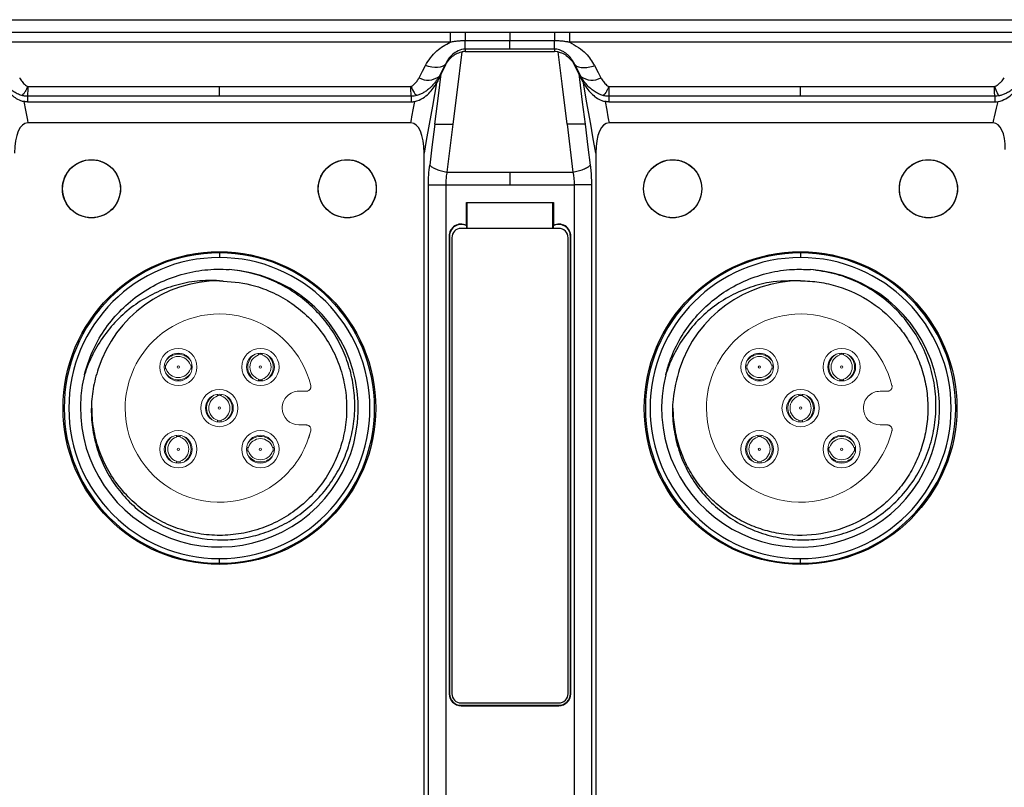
# Model space of a CAD drawing. Header units: millimetres. Extents: x 0 to 1380, y 0 to 297.
# Tile 37 of 60: x 654 to 697, y 162 to 195. Entities that reach past the tile are written whole.
import ezdxf

# ---------------------------------------------------------------- set-up
doc = ezdxf.new("R2010")
doc.units = ezdxf.units.MM
doc.layers.add('1', color=7, linetype='Continuous', true_color=0xffffff)

msp = doc.modelspace()

# ---------------------------------------------------------------- linework, layer by layer
at = {"color": 7, "linetype": 'Continuous', "lineweight": 25}
for p, q in [((618.693, 195.142), (768.705, 195.142)), ((653.122, 194.606), (672.989, 194.606)), ((672.989, 194.606), (672.989, 194.17)), ((673.635, 194.606), (673.635, 194.235)), ((673.635, 194.606), (675.556, 194.606)), ((675.556, 194.606), (677.477, 194.606)), ((675.556, 194.606), (675.556, 194.235)), ((678.122, 194.606), (698.283, 194.606)), ((678.122, 194.606), (678.122, 194.17)), ((672.989, 194.17), (653.122, 194.17)), ((675.556, 194.235), (673.635, 194.235)), ((675.556, 193.875), (675.556, 194.235)), ((677.477, 194.235), (675.556, 194.235)), ((698.283, 194.17), (678.122, 194.17)), ((673.635, 193.875), (673.635, 193.772)), ((675.556, 193.875), (673.635, 193.875)), ((673.635, 193.772), (675.556, 193.772)), ((677.476, 193.875), (675.556, 193.875)), ((675.556, 193.772), (677.476, 193.772)), ((677.476, 193.875), (677.476, 193.772)), ((677.627, 193.758), (677.476, 193.772)), ((672.778, 193.227), (672.778, 193.197)), ((672.778, 193.197), (672.778, 193.181)), ((678.333, 193.227), (678.333, 193.197)), ((678.333, 193.197), (678.333, 193.181)), ((672.504, 192.701), (672.504, 192.622)), ((678.607, 192.701), (678.607, 192.622)), ((654.816, 192.273), (663.056, 192.273)), ((663.056, 192.273), (671.295, 192.273)), ((679.816, 192.273), (688.056, 192.273)), ((688.056, 192.273), (696.4, 192.273)), ((654.805, 191.849), (654.805, 191.609)), ((663.056, 191.849), (654.805, 191.849)), ((654.805, 191.609), (663.056, 191.609)), ((671.306, 191.849), (663.056, 191.849)), ((663.056, 191.609), (671.306, 191.609)), ((671.306, 191.849), (671.306, 191.609)), ((679.805, 191.849), (679.805, 191.609)), ((688.056, 191.849), (679.805, 191.849)), ((679.805, 191.609), (688.056, 191.609)), ((696.407, 191.849), (688.056, 191.849)), ((688.056, 191.609), (696.407, 191.609)), ((696.407, 191.849), (696.407, 191.609)), ((663.056, 190.704), (654.818, 190.704)), ((671.294, 190.704), (663.056, 190.704)), ((673.1, 190.642), (672.844, 188.59)), ((673.096, 190.642), (673.1, 190.642)), ((678.012, 190.642), (678.267, 188.59)), ((678.786, 190.642), (678.79, 190.642)), ((696.34, 190.704), (688.056, 190.704)), ((671.86, 168.958), (671.86, 189.402)), ((679.251, 189.402), (679.251, 168.958)), ((672.844, 188.59), (675.556, 188.59)), ((675.556, 188.59), (678.267, 188.59)), ((672.051, 168.695), (672.051, 188.032)), ((672.792, 188.032), (672.792, 168.695)), ((672.792, 188.032), (675.556, 188.032)), ((675.556, 188.032), (678.319, 188.032)), ((678.319, 188.032), (678.319, 168.695)), ((679.061, 188.032), (679.061, 168.695)), ((673.688, 187.283), (677.423, 187.283)), ((673.705, 187.265), (673.688, 187.283)), ((677.406, 187.265), (673.705, 187.265)), ((673.705, 187.265), (673.705, 186.165)), ((677.406, 187.265), (677.423, 187.283)), ((677.406, 186.165), (677.406, 187.265)), ((677.656, 186.165), (673.455, 186.165)), ((673.697, 186.165), (673.698, 186.27)), ((677.414, 186.27), (677.415, 186.165)), ((672.938, 185.832), (672.938, 166.151)), ((672.938, 185.832), (672.955, 185.832)), ((672.955, 185.832), (672.955, 166.151)), ((673.055, 185.765), (673.055, 166.151)), ((678.056, 166.151), (678.056, 185.765)), ((678.156, 185.832), (678.174, 185.832)), ((678.156, 166.151), (678.156, 185.832)), ((678.174, 166.151), (678.174, 185.832)), ((663.056, 185.11), (663.056, 184.91)), ((688.056, 185.109), (688.056, 184.909)), ((663.216, 183.89), (663, 183.902)), ((688.216, 183.889), (688, 183.902)), ((663.056, 171.76), (663.056, 171.96)), ((688.056, 171.759), (688.056, 171.959)), ((662.056, 171.835), (662.056, 171.784)), ((664.056, 171.784), (664.056, 171.835)), ((687.056, 171.835), (687.056, 171.784)), ((689.056, 171.784), (689.056, 171.835)), ((671.86, 156.325), (671.86, 168.958)), ((672.051, 162.642), (672.051, 168.695)), ((672.792, 168.695), (672.792, 162.642)), ((678.319, 168.695), (678.319, 162.642)), ((679.061, 168.695), (679.061, 162.642)), ((679.251, 168.958), (679.251, 156.325)), ((672.955, 166.151), (672.938, 166.151)), ((678.174, 166.151), (678.156, 166.151)), ((673.455, 165.751), (677.656, 165.751)), ((673.455, 165.633), (673.455, 165.651)), ((673.455, 165.651), (677.656, 165.651)), ((673.455, 165.633), (675.556, 165.633)), ((675.556, 165.633), (677.656, 165.633)), ((677.656, 165.651), (677.656, 165.633)), ((672.051, 156.588), (672.051, 162.642)), ((672.792, 162.642), (672.792, 156.588)), ((678.319, 162.642), (678.319, 156.588)), ((679.061, 162.642), (679.061, 156.588))]:
    msp.add_line(p, q, dxfattribs=at)
at = {"color": 7, "linetype": 'Continuous', "lineweight": 25, "flags": 128}
for points in [[(677.477, 194.606), (677.477, 194.597), (677.477, 194.576), (677.477, 194.544), (677.477, 194.501), (677.477, 194.448), (677.477, 194.386), (677.477, 194.314), (677.477, 194.235)], [(673.485, 193.758), (673.267, 192.013), (673.096, 190.642)], [(678.015, 190.642), (677.798, 192.387), (677.627, 193.758)], [(671.644, 192.641), (671.797, 192.934), (671.917, 193.165)], [(672.778, 193.227), (672.625, 192.932), (672.504, 192.701)], [(678.607, 192.701), (678.454, 192.995), (678.333, 193.227)], [(679.194, 193.166), (679.347, 192.872), (679.468, 192.641)], [(672.326, 190.642), (672.478, 191.86), (672.597, 192.817)], [(672.504, 192.622), (672.556, 192.731), (672.597, 192.817)], [(678.515, 192.817), (678.666, 191.599), (678.786, 190.642)], [(678.515, 192.817), (678.567, 192.707), (678.607, 192.622)], [(672.4, 192.421), (672.222, 191.425), (672.082, 190.642)], [(679.03, 190.642), (678.852, 191.638), (678.712, 192.421)], [(654.653, 191.623), (654.719, 191.254), (654.771, 190.964)], [(671.341, 190.964), (671.407, 191.333), (671.458, 191.623)], [(679.653, 191.623), (679.719, 191.254), (679.771, 190.964)], [(696.4, 190.964), (696.484, 191.332), (696.55, 191.621)], [(654.771, 190.964), (654.797, 190.818), (654.818, 190.704)], [(671.294, 190.704), (671.32, 190.85), (671.341, 190.964)], [(672.082, 190.642), (671.958, 189.948), (671.86, 189.402)], [(672.322, 190.642), (672.199, 189.66), (672.103, 188.888)], [(678.79, 190.642), (678.912, 189.66), (679.009, 188.888)], [(679.251, 189.402), (679.127, 190.096), (679.03, 190.642)], [(679.771, 190.964), (679.797, 190.818), (679.818, 190.704)], [(688.056, 190.704), (683.442, 190.704), (679.818, 190.704)], [(696.34, 190.704), (696.373, 190.85), (696.4, 190.964)], [(673.68, 186.298), (673.685, 186.849), (673.688, 187.283)], [(677.423, 187.283), (677.428, 186.731), (677.431, 186.298)]]:
    msp.add_lwpolyline(points, dxfattribs=at)
at = {"color": 7, "linetype": 'Continuous', "lineweight": 25}
for centre, radius in [((657.556, 187.868), 1.25), ((668.556, 187.868), 1.25), ((682.556, 187.868), 1.25), ((693.556, 187.868), 1.25), ((663.056, 178.435), 6.725), ((688.056, 178.434), 6.725)]:
    msp.add_circle(centre, radius, dxfattribs=at)
for centre, radius, start, end in [((484.046, 194.312), 193.431, 359.87076, 359.97722), ((672.027, 193.342), 0.799, 241.3553, 306.6676), ((679.085, 193.342), 0.799, 233.331, 298.6461), ((673.455, 185.832), 0.517, 64.2419, 180), ((677.656, 185.832), 0.517, 0, 115.7581), ((673.455, 185.832), 0.5, 61.0398, 180), ((673.455, 185.765), 0.4, 90, 180), ((677.656, 185.832), 0.5, 0, 118.9602), ((677.656, 185.765), 0.4, 0, 90), ((663.056, 178.435), 6.675, 90, 270), ((663.056, 178.435), 6.675, 270, 90), ((688.056, 178.434), 6.675, 90, 270), ((688.056, 178.434), 6.675, 270, 90), ((663.056, 178.435), 6.475, 90, 270), ((663.056, 178.435), 6.475, 270, 90), ((688.056, 178.434), 6.475, 90, 270), ((688.056, 178.434), 6.475, 270, 90), ((663.056, 178.435), 5.975, 166.077, 85.923), ((688.056, 178.434), 5.975, 166.077, 85.923), ((663.056, 178.435), 5.475, 90, 162), ((688.056, 178.434), 5.475, 90, 162), ((673.455, 166.151), 0.517, 180, 270), ((673.455, 166.151), 0.5, 180, 270), ((673.455, 166.151), 0.4, 180, 270), ((677.656, 166.151), 0.4, 270, 0), ((677.656, 166.151), 0.517, 270, 0), ((677.656, 166.151), 0.5, 270, 0)]:
    msp.add_arc(centre, radius, start, end, dxfattribs=at)
for centre, major_axis, ratio, start_param, end_param in [((673.544, 194.47), (1.039, 1.884), 0.031286, 2.342017, 2.659043), ((677.567, 194.47), (-1.039, 1.884), 0.031286, 3.624142, 3.941168), ((655.115, 188.718), (-0.354, 1.981), 0.397618, 6.212204, 7.431363), ((670.997, 188.718), (0.354, 1.981), 0.397618, 5.135009, 6.354167), ((680.115, 188.718), (-0.354, 1.981), 0.397618, 6.212204, 7.431361), ((695.958, 188.718), (0.454, 1.977), 0.39429, 5.239855, 6.3735)]:
    msp.add_ellipse(centre, major_axis=major_axis, ratio=ratio, start_param=start_param, end_param=end_param, dxfattribs=at)
for points in [[(672.989, 194.606), (673.205, 194.606), (673.42, 194.606), (673.635, 194.606)], [(673.635, 193.772), (673.585, 193.772), (673.535, 193.767), (673.485, 193.758)], [(672.504, 192.622), (672.47, 192.551), (672.436, 192.484), (672.4, 192.421)], [(678.607, 192.622), (678.641, 192.551), (678.676, 192.484), (678.712, 192.421)], [(671.306, 191.609), (671.357, 191.609), (671.408, 191.614), (671.458, 191.623)], [(679.805, 191.609), (679.754, 191.609), (679.703, 191.614), (679.653, 191.623)], [(696.407, 191.609), (696.455, 191.609), (696.503, 191.613), (696.55, 191.621)], [(672.326, 190.642), (672.324, 190.642), (672.323, 190.642), (672.322, 190.642)], [(672.051, 188.032), (672.051, 188.325), (672.068, 188.611), (672.103, 188.888)], [(675.556, 188.59), (675.556, 188.412), (675.556, 188.221), (675.556, 188.032)], [(678.267, 188.59), (678.301, 188.412), (678.319, 188.222), (678.319, 188.032)], [(673.698, 186.27), (673.692, 186.279), (673.686, 186.289), (673.68, 186.298)]]:
    msp.add_open_spline(points, degree=3, dxfattribs=at)
for points, knots in [([(677.477, 194.606), (677.597, 194.606), (677.812, 194.606), (678.027, 194.606), (678.122, 194.606)], [0, 0, 0, 0, 0.559983, 1, 1, 1, 1]), ([(671.917, 193.165), (672.061, 193.396), (672.317, 193.808), (672.784, 194.06), (672.989, 194.17)], [0, 0, 0, 0, 0.560641, 1, 1, 1, 1]), ([(673.635, 194.235), (673.581, 194.234), (673.474, 194.232), (673.314, 194.219), (673.152, 194.198), (673.044, 194.18), (672.989, 194.17)], [0, 0, 0, 0, 0.246784, 0.492449, 0.742042, 1, 1, 1, 1]), ([(673.635, 193.875), (673.635, 193.894), (673.634, 193.935), (673.634, 194.059), (673.634, 194.141), (673.635, 194.235)], [0, 0, 0, 0, 0.5, 0.5, 1, 1, 1, 1]), ([(678.122, 194.17), (678.109, 194.172), (678.082, 194.178), (678.029, 194.186), (677.936, 194.201), (677.801, 194.218), (677.639, 194.232), (677.53, 194.234), (677.477, 194.235)], [0, 0, 0, 0, 0.062252, 0.124732, 0.249805, 0.500112, 0.752665, 1, 1, 1, 1]), ([(678.122, 194.17), (678.379, 194.023), (678.839, 193.76), (679.085, 193.348), (679.194, 193.166)], [0, 0, 0, 0, 0.559065, 1, 1, 1, 1]), ([(673.635, 193.875), (673.524, 193.873), (673.415, 193.843), (673.229, 193.757), (673.15, 193.701), (672.944, 193.519), (672.847, 193.376), (672.778, 193.227)], [0, 0, 0, 0, 0.25, 0.25, 0.5, 0.5, 1, 1, 1, 1]), ([(672.778, 193.181), (672.845, 193.312), (672.933, 193.429), (673.103, 193.582), (673.168, 193.63), (673.313, 193.709), (673.396, 193.742), (673.485, 193.758)], [0, 0, 0, 0, 0.5, 0.5, 0.75, 0.75, 1, 1, 1, 1]), ([(678.333, 193.227), (678.319, 193.256), (678.286, 193.325), (678.217, 193.435), (678.134, 193.54), (678.04, 193.636), (677.939, 193.718), (677.818, 193.792), (677.694, 193.843), (677.58, 193.871), (677.508, 193.874), (677.476, 193.875)], [0, 0, 0, 0, 0.1073214, 0.2494056, 0.4003244, 0.4986135, 0.6244641, 0.7486262, 0.8507597, 0.9340797, 1, 1, 1, 1]), ([(677.627, 193.758), (677.69, 193.741), (677.844, 193.699), (678.088, 193.531), (678.244, 193.347), (678.32, 193.205), (678.333, 193.181)], [0, 0, 0, 0, 0.184174, 0.44737, 0.905208, 1, 1, 1, 1]), ([(672.778, 193.226), (672.713, 193.142), (672.594, 193.091), (672.288, 193.069), (672.103, 193.099), (671.917, 193.165)], [0, 0, 0, 0, 0.5, 0.5, 1, 1, 1, 1]), ([(678.333, 193.227), (678.364, 193.187), (678.408, 193.153), (678.521, 193.102), (678.591, 193.086), (678.749, 193.075), (678.836, 193.08), (679.015, 193.11), (679.107, 193.135), (679.194, 193.166)], [0, 0, 0, 0, 0.25, 0.25, 0.5, 0.5, 0.75, 0.75, 1, 1, 1, 1]), ([(654.555, 191.883), (654.523, 191.893), (654.457, 191.912), (654.361, 191.954), (654.267, 192.003), (654.174, 192.062), (654.084, 192.128), (653.965, 192.23), (653.834, 192.368), (653.705, 192.536), (653.638, 192.649), (653.607, 192.701)], [0, 0, 0, 0, 0.077756, 0.157847, 0.240021, 0.32425, 0.410652, 0.499447, 0.689826, 0.855598, 1, 1, 1, 1]), ([(672.504, 192.701), (672.482, 192.662), (672.434, 192.581), (672.348, 192.458), (672.242, 192.329), (672.119, 192.205), (671.985, 192.094), (671.847, 192.003), (671.705, 191.93), (671.605, 191.898), (671.557, 191.883)], [0, 0, 0, 0, 0.106316, 0.224325, 0.355054, 0.500236, 0.632465, 0.759639, 0.882244, 1, 1, 1, 1]), ([(679.555, 191.883), (679.523, 191.893), (679.457, 191.912), (679.361, 191.954), (679.267, 192.003), (679.174, 192.062), (679.084, 192.128), (678.965, 192.23), (678.834, 192.368), (678.705, 192.536), (678.638, 192.649), (678.607, 192.701)], [0, 0, 0, 0, 0.077756, 0.157847, 0.240021, 0.32425, 0.410652, 0.499447, 0.689826, 0.855598, 1, 1, 1, 1]), ([(653.712, 192.421), (653.811, 192.266), (653.952, 192.045), (654.25, 191.793), (654.457, 191.672), (654.602, 191.636), (654.653, 191.623)], [0, 0, 0, 0, 0.505111, 0.718275, 0.899418, 1, 1, 1, 1]), ([(654.468, 192.641), (654.476, 192.625), (654.485, 192.609), (654.526, 192.54), (654.562, 192.488), (654.647, 192.388), (654.697, 192.34), (654.775, 192.291), (654.795, 192.279), (654.816, 192.273)], [0, 0, 0, 0, 0.1087644, 0.1087644, 0.4862033, 0.4862033, 0.879171, 0.879171, 0.9999791, 0.9999791, 0.9999791, 0.9999791]), ([(671.295, 192.273), (671.304, 192.275), (671.312, 192.279), (671.372, 192.308), (671.415, 192.344), (671.493, 192.42), (671.527, 192.46), (671.59, 192.547), (671.619, 192.593), (671.644, 192.641)], [0, 0, 0, 0, 0.047466, 0.047466, 0.362707, 0.362707, 0.674293, 0.674293, 1, 1, 1, 1]), ([(671.458, 191.623), (671.592, 191.648), (671.707, 191.703), (671.903, 191.827), (671.986, 191.897), (672.206, 192.115), (672.316, 192.272), (672.4, 192.421)], [0, 0, 0, 0, 0.25, 0.25, 0.5, 0.5, 1, 1, 1, 1]), ([(678.712, 192.421), (678.811, 192.266), (678.952, 192.045), (679.25, 191.793), (679.457, 191.672), (679.602, 191.636), (679.653, 191.623)], [0, 0, 0, 0, 0.505099, 0.71826, 0.899402, 1, 1, 1, 1]), ([(679.468, 192.641), (679.476, 192.625), (679.485, 192.609), (679.526, 192.54), (679.562, 192.488), (679.647, 192.388), (679.697, 192.34), (679.775, 192.291), (679.795, 192.279), (679.816, 192.273)], [0, 0, 0, 0, 0.108764, 0.108764, 0.486203, 0.486203, 0.879171, 0.879171, 1, 1, 1, 1]), ([(696.4, 192.273), (696.413, 192.276), (696.426, 192.281), (696.487, 192.307), (696.532, 192.337), (696.612, 192.401), (696.649, 192.436), (696.734, 192.525), (696.779, 192.583), (696.819, 192.642)], [0, 0, 0, 0, 0.065273, 0.065273, 0.335785, 0.335785, 0.604055, 0.604055, 1, 1, 1, 1]), ([(696.55, 191.621), (696.674, 191.642), (696.783, 191.688), (696.974, 191.794), (697.058, 191.855), (697.281, 192.045), (697.399, 192.184), (697.494, 192.319)], [0, 0, 0, 0, 0.25, 0.25, 0.5, 0.5, 1, 1, 1, 1]), ([(697.615, 192.608), (697.588, 192.571), (697.532, 192.495), (697.434, 192.381), (697.317, 192.262), (697.182, 192.147), (697.035, 192.045), (696.886, 191.964), (696.741, 191.903), (696.644, 191.879), (696.597, 191.868)], [0, 0, 0, 0, 0.107091, 0.225379, 0.355839, 0.500069, 0.639589, 0.769867, 0.890513, 1, 1, 1, 1]), ([(654.817, 192.273), (654.792, 192.218), (654.767, 192.168), (654.719, 192.078), (654.696, 192.038), (654.651, 191.971), (654.63, 191.944), (654.6, 191.913), (654.59, 191.905), (654.576, 191.895), (654.57, 191.89), (654.563, 191.887), (654.559, 191.885), (654.557, 191.884), (654.555, 191.883)], [0, 0, 0, 0, 0.25, 0.25, 0.5, 0.5, 0.75, 0.75, 0.875, 0.875, 0.9375, 0.96875, 0.96875, 1, 1, 1, 1]), ([(654.805, 191.849), (654.778, 191.849), (654.723, 191.851), (654.639, 191.863), (654.583, 191.876), (654.555, 191.883)], [0, 0, 0, 0, 0.321587, 0.656686, 1, 1, 1, 1]), ([(654.817, 192.273), (654.815, 192.161), (654.813, 192.064), (654.809, 191.919), (654.807, 191.87), (654.805, 191.849)], [0, 0, 0, 0, 0.5, 0.5, 1, 1, 1, 1]), ([(663.056, 191.849), (663.056, 191.87), (663.056, 191.919), (663.056, 192.064), (663.056, 192.161), (663.056, 192.273)], [0, 0, 0, 0, 0.5, 0.5, 1, 1, 1, 1]), ([(671.295, 192.273), (671.341, 192.167), (671.391, 192.072), (671.482, 191.936), (671.524, 191.895), (671.557, 191.883)], [0, 0, 0, 0, 0.5, 0.5, 1, 1, 1, 1]), ([(671.306, 191.849), (671.304, 191.87), (671.302, 191.919), (671.299, 192.064), (671.297, 192.161), (671.295, 192.273)], [0, 0, 0, 0, 0.5, 0.5, 1, 1, 1, 1]), ([(671.557, 191.883), (671.514, 191.873), (671.432, 191.853), (671.347, 191.85), (671.306, 191.849)], [0, 0, 0, 0, 0.512196, 1, 1, 1, 1]), ([(679.816, 192.273), (679.792, 192.218), (679.767, 192.168), (679.719, 192.078), (679.696, 192.038), (679.651, 191.971), (679.63, 191.944), (679.6, 191.913), (679.59, 191.905), (679.576, 191.895), (679.57, 191.89), (679.563, 191.887), (679.559, 191.885), (679.557, 191.884), (679.555, 191.883)], [0, 0, 0, 0, 0.25, 0.25, 0.5, 0.5, 0.75, 0.75, 0.875, 0.875, 0.9375, 0.96875, 0.96875, 1, 1, 1, 1]), ([(679.805, 191.849), (679.778, 191.849), (679.723, 191.851), (679.639, 191.863), (679.583, 191.876), (679.555, 191.883)], [0, 0, 0, 0, 0.321587, 0.656686, 1, 1, 1, 1]), ([(679.816, 192.273), (679.815, 192.161), (679.813, 192.064), (679.809, 191.919), (679.807, 191.87), (679.805, 191.849)], [0, 0, 0, 0, 0.5, 0.5, 1, 1, 1, 1]), ([(688.056, 191.849), (688.056, 191.87), (688.056, 191.919), (688.056, 192.064), (688.056, 192.161), (688.056, 192.273)], [0, 0, 0, 0, 0.5, 0.5, 1, 1, 1, 1]), ([(696.407, 191.849), (696.406, 191.87), (696.405, 191.919), (696.402, 192.064), (696.401, 192.161), (696.4, 192.273)], [0, 0, 0, 0, 0.5, 0.5, 1, 1, 1, 1]), ([(696.4, 192.273), (696.435, 192.166), (696.472, 192.07), (696.54, 191.929), (696.571, 191.885), (696.596, 191.868)], [0, 0, 0, 0, 0.5, 0.5, 1, 1, 1, 1]), ([(696.597, 191.868), (696.565, 191.862), (696.502, 191.851), (696.438, 191.849), (696.407, 191.849)], [0, 0, 0, 0, 0.510946, 1, 1, 1, 1]), ([(654.805, 191.609), (654.777, 191.609), (654.726, 191.611), (654.675, 191.619), (654.653, 191.623)], [0, 0, 0, 0, 0.559946, 1, 1, 1, 1]), ([(672.326, 190.642), (672.358, 190.642), (672.4, 190.642), (672.503, 190.642), (672.564, 190.642), (672.765, 190.642), (672.929, 190.642), (673.096, 190.642)], [0, 0, 0, 0, 0.25, 0.25, 0.5, 0.5, 1, 1, 1, 1]), ([(678.786, 190.642), (678.772, 190.642), (678.747, 190.642), (678.7, 190.641), (678.652, 190.641), (678.605, 190.641), (678.561, 190.641), (678.523, 190.641), (678.491, 190.642), (678.425, 190.642), (678.319, 190.641), (678.166, 190.641), (678.064, 190.642), (678.015, 190.642)], [0, 0, 0, 0, 0.09704, 0.186283, 0.266816, 0.337948, 0.399161, 0.450151, 0.49076, 0.52092, 0.692107, 0.852309, 1, 1, 1, 1]), ([(657.556, 186.619), (657.721, 186.619), (657.883, 186.651), (658.11, 186.745), (658.182, 186.784), (658.318, 186.874), (658.382, 186.927), (658.555, 187.1), (658.648, 187.239), (658.773, 187.54), (658.806, 187.705), (658.806, 188.031), (658.773, 188.195), (658.648, 188.497), (658.557, 188.635), (658.323, 188.869), (658.186, 188.96), (657.959, 189.055), (657.881, 189.078), (657.721, 189.11), (657.638, 189.118), (657.393, 189.119), (657.229, 189.086), (656.928, 188.961), (656.788, 188.868), (656.557, 188.638), (656.464, 188.499), (656.339, 188.197), (656.306, 188.035), (656.306, 187.705), (656.338, 187.543), (656.432, 187.315), (656.47, 187.243), (656.561, 187.108), (656.614, 187.043), (656.786, 186.87), (656.926, 186.777), (657.227, 186.652), (657.391, 186.619), (657.556, 186.619)], [0, 0, 0, 0, 0.0625, 0.0625, 0.09375, 0.09375, 0.125, 0.125, 0.1875, 0.1875, 0.25, 0.25, 0.3125, 0.3125, 0.375, 0.375, 0.4375, 0.4375, 0.46875, 0.46875, 0.5, 0.5, 0.5625, 0.5625, 0.625, 0.625, 0.6875, 0.6875, 0.75, 0.75, 0.8125, 0.8125, 0.84375, 0.84375, 0.875, 0.875, 0.9375, 0.9375, 1, 1, 1, 1]), ([(668.556, 186.619), (668.721, 186.619), (668.883, 186.651), (669.11, 186.745), (669.182, 186.784), (669.318, 186.874), (669.382, 186.927), (669.555, 187.1), (669.648, 187.239), (669.773, 187.54), (669.806, 187.705), (669.806, 188.031), (669.773, 188.195), (669.648, 188.497), (669.557, 188.635), (669.323, 188.869), (669.186, 188.96), (668.959, 189.055), (668.881, 189.078), (668.721, 189.11), (668.638, 189.118), (668.393, 189.119), (668.229, 189.086), (667.928, 188.961), (667.788, 188.868), (667.557, 188.638), (667.464, 188.499), (667.339, 188.197), (667.306, 188.035), (667.306, 187.705), (667.338, 187.543), (667.432, 187.315), (667.47, 187.243), (667.561, 187.108), (667.614, 187.043), (667.786, 186.87), (667.926, 186.777), (668.227, 186.652), (668.391, 186.619), (668.556, 186.619)], [0, 0, 0, 0, 0.0625, 0.0625, 0.09375, 0.09375, 0.125, 0.125, 0.1875, 0.1875, 0.25, 0.25, 0.3125, 0.3125, 0.375, 0.375, 0.4375, 0.4375, 0.46875, 0.46875, 0.5, 0.5, 0.5625, 0.5625, 0.625, 0.625, 0.6875, 0.6875, 0.75, 0.75, 0.8125, 0.8125, 0.84375, 0.84375, 0.875, 0.875, 0.9375, 0.9375, 1, 1, 1, 1]), ([(672.103, 188.888), (672.13, 188.857), (672.168, 188.826), (672.267, 188.764), (672.328, 188.733), (672.465, 188.679), (672.54, 188.654), (672.693, 188.616), (672.77, 188.601), (672.844, 188.59)], [0, 0, 0, 0, 0.251498, 0.251498, 0.502997, 0.502997, 0.754495, 0.754495, 1, 1, 1, 1]), ([(678.267, 188.59), (678.341, 188.601), (678.418, 188.616), (678.571, 188.654), (678.647, 188.679), (678.784, 188.733), (678.844, 188.764), (678.944, 188.826), (678.982, 188.857), (679.009, 188.888)], [0, 0, 0, 0, 0.2440422, 0.2440422, 0.4940422, 0.4940422, 0.7440422, 0.7440422, 0.9940422, 0.9940422, 0.9940422, 0.9940422]), ([(679.009, 188.888), (679.014, 188.842), (679.025, 188.749), (679.038, 188.608), (679.048, 188.466), (679.055, 188.323), (679.06, 188.178), (679.06, 188.081), (679.061, 188.032)], [0, 0, 0, 0, 0.1671, 0.333389, 0.499344, 0.665446, 0.832174, 1, 1, 1, 1]), ([(682.556, 186.618), (682.721, 186.618), (682.883, 186.651), (683.11, 186.745), (683.182, 186.783), (683.318, 186.874), (683.382, 186.927), (683.555, 187.1), (683.648, 187.239), (683.773, 187.54), (683.806, 187.705), (683.806, 188.031), (683.773, 188.195), (683.648, 188.497), (683.557, 188.635), (683.323, 188.869), (683.186, 188.96), (682.959, 189.054), (682.881, 189.078), (682.721, 189.11), (682.638, 189.118), (682.393, 189.118), (682.229, 189.086), (681.928, 188.961), (681.788, 188.868), (681.557, 188.638), (681.464, 188.499), (681.339, 188.197), (681.306, 188.034), (681.306, 187.705), (681.338, 187.542), (681.432, 187.315), (681.47, 187.243), (681.561, 187.107), (681.613, 187.043), (681.786, 186.87), (681.926, 186.777), (682.226, 186.652), (682.391, 186.618), (682.556, 186.618)], [0, 0, 0, 0, 0.0625, 0.0625, 0.09375, 0.09375, 0.125, 0.125, 0.1875, 0.1875, 0.25, 0.25, 0.3125, 0.3125, 0.375, 0.375, 0.4375, 0.4375, 0.46875, 0.46875, 0.5, 0.5, 0.5625, 0.5625, 0.625, 0.625, 0.6875, 0.6875, 0.75, 0.75, 0.8125, 0.8125, 0.84375, 0.84375, 0.875, 0.875, 0.9375, 0.9375, 1, 1, 1, 1]), ([(693.556, 186.618), (693.721, 186.618), (693.883, 186.651), (694.11, 186.745), (694.182, 186.783), (694.318, 186.874), (694.382, 186.927), (694.555, 187.1), (694.648, 187.239), (694.773, 187.54), (694.806, 187.705), (694.806, 188.031), (694.773, 188.195), (694.648, 188.497), (694.557, 188.635), (694.323, 188.869), (694.186, 188.96), (693.959, 189.054), (693.881, 189.078), (693.721, 189.11), (693.638, 189.118), (693.393, 189.118), (693.229, 189.086), (692.928, 188.961), (692.788, 188.868), (692.557, 188.638), (692.464, 188.499), (692.339, 188.197), (692.306, 188.034), (692.306, 187.705), (692.338, 187.542), (692.432, 187.315), (692.47, 187.243), (692.561, 187.107), (692.613, 187.043), (692.786, 186.87), (692.926, 186.777), (693.226, 186.652), (693.391, 186.618), (693.556, 186.618)], [0, 0, 0, 0, 0.0625, 0.0625, 0.09375, 0.09375, 0.125, 0.125, 0.1875, 0.1875, 0.25, 0.25, 0.3125, 0.3125, 0.375, 0.375, 0.4375, 0.4375, 0.46875, 0.46875, 0.5, 0.5, 0.5625, 0.5625, 0.625, 0.625, 0.6875, 0.6875, 0.75, 0.75, 0.8125, 0.8125, 0.84375, 0.84375, 0.875, 0.875, 0.9375, 0.9375, 1, 1, 1, 1]), ([(672.844, 188.59), (672.838, 188.554), (672.825, 188.481), (672.81, 188.37), (672.8, 188.257), (672.793, 188.144), (672.793, 188.069), (672.792, 188.032)], [0, 0, 0, 0, 0.20222, 0.403713, 0.604093, 0.802978, 1, 1, 1, 1]), ([(672.051, 188.032), (672.079, 188.032), (672.119, 188.032), (672.219, 188.032), (672.28, 188.032), (672.416, 188.032), (672.491, 188.032), (672.643, 188.032), (672.719, 188.032), (672.792, 188.032)], [0.0059582, 0.0059582, 0.0059582, 0.0059582, 0.2559582, 0.2559582, 0.5059582, 0.5059582, 0.7559582, 0.7559582, 1, 1, 1, 1]), ([(679.061, 188.032), (679.001, 188.032), (678.897, 188.032), (678.635, 188.032), (678.477, 188.032), (678.319, 188.032)], [0, 0, 0, 0, 0.5, 0.5, 1, 1, 1, 1]), ([(677.431, 186.298), (677.428, 186.293), (677.422, 186.284), (677.417, 186.274), (677.414, 186.27)], [0, 0, 0, 0, 0.56, 1, 1, 1, 1]), ([(657.258, 179.872), (657.342, 180.212), (657.457, 180.546), (657.738, 181.181), (657.906, 181.483), (658.295, 182.058), (658.517, 182.333), (658.998, 182.832), (659.259, 183.06), (659.821, 183.47), (660.123, 183.651), (660.752, 183.957), (661.08, 184.082), (661.746, 184.273), (662.086, 184.339), (662.779, 184.413), (663.131, 184.419), (663.481, 184.394)], [0, 0, 0, 0, 0.125, 0.125, 0.25, 0.25, 0.375, 0.375, 0.5, 0.5, 0.625, 0.625, 0.75, 0.75, 0.875, 0.875, 1, 1, 1, 1]), ([(657.85, 180.126), (657.752, 179.844), (657.678, 179.557), (657.578, 178.973), (657.551, 178.674), (657.547, 178.083), (657.568, 177.79), (657.657, 177.207), (657.726, 176.915), (657.908, 176.352), (658.021, 176.08), (658.289, 175.555), (658.446, 175.3), (658.797, 174.822), (658.989, 174.599), (659.407, 174.185), (659.635, 173.992), (660.36, 173.474), (660.888, 173.21), (662.024, 172.851), (662.606, 172.764), (663.499, 172.771), (663.795, 172.797), (664.376, 172.893), (664.662, 172.963), (665.225, 173.15), (665.5, 173.266), (666.024, 173.536), (666.274, 173.69), (666.752, 174.039), (666.98, 174.234), (667.398, 174.651), (667.589, 174.874), (667.937, 175.35), (668.096, 175.605), (668.368, 176.13), (668.483, 176.401), (668.671, 176.959), (668.745, 177.248), (668.846, 177.833), (668.874, 178.126), (668.885, 178.715), (668.869, 179.01), (668.79, 179.601), (668.729, 179.89), (668.564, 180.454), (668.461, 180.73), (668.21, 181.268), (668.064, 181.528), (667.739, 182.019), (667.558, 182.251), (667.161, 182.69), (666.943, 182.896), (666.486, 183.268), (666.245, 183.437), (665.737, 183.737), (665.469, 183.87), (664.646, 184.204), (664.075, 184.342), (663.481, 184.394)], [0, 0, 0, 0, 0.03125, 0.03125, 0.0625, 0.0625, 0.09375, 0.09375, 0.125, 0.125, 0.15625, 0.15625, 0.1875, 0.1875, 0.21875, 0.21875, 0.25, 0.25, 0.3125, 0.3125, 0.375, 0.375, 0.40625, 0.40625, 0.4375, 0.4375, 0.46875, 0.46875, 0.5, 0.5, 0.53125, 0.53125, 0.5625, 0.5625, 0.59375, 0.59375, 0.625, 0.625, 0.65625, 0.65625, 0.6875, 0.6875, 0.71875, 0.71875, 0.75, 0.75, 0.78125, 0.78125, 0.8125, 0.8125, 0.84375, 0.84375, 0.875, 0.875, 0.90625, 0.90625, 0.9375, 0.9375, 1, 1, 1, 1]), ([(682.258, 179.872), (682.311, 180.06), (682.451, 180.568), (682.813, 181.351), (683.366, 182.179), (684.051, 182.903), (684.845, 183.507), (685.736, 183.97), (686.696, 184.277), (687.624, 184.423), (688.221, 184.403), (688.481, 184.394)], [0, 0, 0, 0, 0.070231, 0.189092, 0.307965, 0.426768, 0.545548, 0.664753, 0.785646, 0.906526, 1, 1, 1, 1]), ([(682.85, 180.126), (682.732, 179.69), (682.533, 178.953), (682.545, 177.874), (682.696, 176.953), (683.007, 176.069), (683.458, 175.249), (684.042, 174.516), (684.74, 173.887), (685.537, 173.384), (686.41, 173.017), (687.336, 172.802), (688.288, 172.743), (689.236, 172.846), (690.158, 173.103), (691.025, 173.515), (691.817, 174.066), (692.506, 174.745), (693.075, 175.531), (693.503, 176.403), (693.784, 177.336), (693.902, 178.306), (693.86, 179.287), (693.651, 180.249), (693.286, 181.166), (692.77, 182.009), (692.121, 182.758), (691.351, 183.389), (690.474, 183.89), (689.51, 184.25), (688.824, 184.346), (688.481, 184.394)], [0, 0, 0, 0, 0.047571, 0.080414, 0.113257, 0.146126, 0.178998, 0.211935, 0.244872, 0.27805, 0.311229, 0.3447, 0.378174, 0.41171, 0.445245, 0.479034, 0.512826, 0.546895, 0.580967, 0.615102, 0.649235, 0.683639, 0.718044, 0.75271, 0.787378, 0.822112, 0.856847, 0.891863, 0.926881, 0.96344, 1, 1, 1, 1]), ([(663.056, 183.91), (662.737, 183.931), (662.419, 183.926), (661.787, 183.861), (661.471, 183.799), (660.862, 183.626), (660.567, 183.514), (659.995, 183.24), (659.717, 183.077), (659.199, 182.715), (658.957, 182.513), (658.505, 182.068), (658.296, 181.823), (657.924, 181.311), (657.76, 181.041), (657.474, 180.475), (657.352, 180.178), (657.255, 179.873)], [0, 0, 0, 0, 0.125, 0.125, 0.25, 0.25, 0.375, 0.375, 0.5, 0.5, 0.625, 0.625, 0.75, 0.75, 0.875, 0.875, 1, 1, 1, 1]), ([(663.056, 183.91), (663.51, 183.878), (664.272, 183.824), (665.284, 183.461), (666.098, 183.019), (666.824, 182.441), (667.445, 181.753), (667.938, 180.968), (668.296, 180.112), (668.502, 179.208), (668.556, 178.283), (668.451, 177.362), (668.195, 176.47), (667.791, 175.636), (667.255, 174.879), (666.597, 174.226), (665.841, 173.69), (665.004, 173.291), (664.113, 173.035), (663.191, 172.936), (662.265, 172.99), (661.362, 173.202), (660.507, 173.559), (659.725, 174.058), (659.036, 174.679), (658.464, 175.408), (658.019, 176.222), (657.722, 177.099), (657.595, 177.848), (657.585, 178.295), (657.581, 178.435)], [0, 0, 0, 0, 0.0526298, 0.0884435, 0.1242577, 0.160071, 0.1958839, 0.2316965, 0.2675088, 0.3033216, 0.3391343, 0.3749473, 0.4107605, 0.4465731, 0.4823855, 0.518198, 0.5540113, 0.5898237, 0.6256365, 0.6614487, 0.6972619, 0.7330753, 0.7688888, 0.8047005, 0.8405133, 0.8763259, 0.9121389, 0.9479514, 0.9837641, 1, 1, 1, 1]), ([(688.056, 183.909), (687.603, 183.91), (686.836, 183.91), (685.793, 183.616), (684.934, 183.226), (684.149, 182.695), (683.453, 182.037), (682.878, 181.266), (682.485, 180.53), (682.317, 180.05), (682.255, 179.873)], [0, 0, 0, 0, 0.1778616, 0.3008752, 0.4239372, 0.5484415, 0.6729327, 0.7995233, 0.9261455, 1, 1, 1, 1]), ([(688.056, 183.909), (688.328, 183.909), (688.596, 183.889), (689.129, 183.81), (689.395, 183.75), (690.168, 183.515), (690.652, 183.285), (691.553, 182.682), (691.948, 182.323), (692.461, 181.697), (692.618, 181.474), (692.893, 181.015), (693.013, 180.776), (693.218, 180.28), (693.303, 180.021), (693.434, 179.499), (693.479, 179.235), (693.531, 178.703), (693.538, 178.432), (693.511, 177.892), (693.478, 177.626), (693.373, 177.102), (693.302, 176.843), (693.12, 176.334), (693.01, 176.087), (692.757, 175.615), (692.614, 175.389), (692.294, 174.957), (692.116, 174.751), (691.736, 174.371), (691.533, 174.197), (691.103, 173.878), (690.873, 173.732), (690.16, 173.351), (689.657, 173.17), (688.593, 172.959), (688.058, 172.933), (687.254, 173.012), (686.986, 173.058), (686.466, 173.189), (686.212, 173.273), (685.716, 173.478), (685.472, 173.6), (685.011, 173.877), (684.792, 174.031), (684.378, 174.37), (684.182, 174.556), (683.819, 174.957), (683.654, 175.168), (683.357, 175.613), (683.224, 175.846), (682.993, 176.334), (682.896, 176.587), (682.74, 177.099), (682.681, 177.36), (682.602, 177.892), (682.581, 178.163), (682.581, 178.434)], [0, 0, 0, 0, 0.03125, 0.03125, 0.0625, 0.0625, 0.125, 0.125, 0.1875, 0.1875, 0.21875, 0.21875, 0.25, 0.25, 0.28125, 0.28125, 0.3125, 0.3125, 0.34375, 0.34375, 0.375, 0.375, 0.40625, 0.40625, 0.4375, 0.4375, 0.46875, 0.46875, 0.5, 0.5, 0.53125, 0.53125, 0.5625, 0.5625, 0.625, 0.625, 0.6875, 0.6875, 0.71875, 0.71875, 0.75, 0.75, 0.78125, 0.78125, 0.8125, 0.8125, 0.84375, 0.84375, 0.875, 0.875, 0.90625, 0.90625, 0.9375, 0.9375, 0.96875, 0.96875, 1, 1, 1, 1])]:
    msp.add_open_spline(points, degree=3, knots=knots, dxfattribs=at)
at = {"layer": '1', "color": 155, "linetype": 'Continuous', "lineweight": 18}
for p, q in [((666.481, 179.16), (666.794, 179.16)), ((691.481, 179.159), (691.794, 179.159)), ((666.794, 177.71), (666.481, 177.71)), ((691.794, 177.709), (691.481, 177.709))]:
    msp.add_line(p, q, dxfattribs=at)
at = {"layer": '1', "color": 155, "linetype": 'Continuous', "lineweight": 13}
for centre, radius, start, end in [((663.056, 178.435), 4.05, 13.9053, 135.0039), ((688.056, 178.434), 4.05, 13.9053, 135.0039), ((663.056, 178.435), 4.05, 135.0039, 180), ((688.056, 178.434), 4.05, 135.0039, 180), ((666.481, 178.435), 0.725, 90, 135), ((691.481, 178.434), 0.725, 90, 135), ((666.481, 178.435), 0.725, 135, 180), ((691.481, 178.434), 0.725, 135, 180), ((663.056, 178.435), 4.05, 180, 314.9987), ((666.481, 178.435), 0.725, 180, 270), ((688.056, 178.434), 4.05, 180, 314.9987), ((691.481, 178.434), 0.725, 180, 270), ((663.056, 178.435), 4.05, 314.9987, 346.0947), ((688.056, 178.434), 4.05, 314.9987, 346.0947)]:
    msp.add_arc(centre, radius, start, end, dxfattribs=at)
at = {"layer": '1', "color": 155, "linetype": 'Continuous', "lineweight": 18}
for centre, radius, start, end in [((663.056, 178.435), 4.05, 13.9019, 135), ((688.056, 178.434), 4.05, 13.9019, 135), ((663.056, 178.435), 4.05, 135, 180), ((688.056, 178.434), 4.05, 135, 180), ((661.289, 180.202), 0.8, 0, 180), ((664.824, 180.202), 0.8, 0, 180), ((686.289, 180.202), 0.8, 0, 180), ((689.824, 180.202), 0.8, 0, 180), ((661.289, 180.202), 0.6, 0, 180), ((664.824, 180.202), 0.6, 0, 180), ((664.824, 180.202), 0.55, 90, 98.2981), ((664.824, 180.202), 0.55, 81.7022, 90), ((686.289, 180.202), 0.6, 0, 180), ((689.824, 180.202), 0.6, 0, 180), ((689.824, 180.202), 0.55, 90, 98.2981), ((689.824, 180.202), 0.55, 81.7022, 90), ((661.289, 180.202), 0.8, 180, 0), ((661.289, 180.202), 0.6, 180, 0), ((661.289, 180.202), 0.55, 171.7022, 180), ((661.289, 180.202), 0.55, 180, 188.2981), ((661.289, 180.202), 0.05, 0, 180), ((661.289, 180.202), 0.05, 180, 0), ((661.289, 180.202), 0.55, 350.7142, 0), ((661.289, 180.202), 0.55, 0, 8.2981), ((664.824, 180.202), 0.8, 180, 0), ((664.824, 180.202), 0.6, 180, 0), ((664.824, 180.202), 0.05, 90, 270), ((664.824, 180.202), 0.05, 270, 90), ((686.289, 180.202), 0.8, 180, 0), ((686.289, 180.202), 0.6, 180, 0), ((686.289, 180.202), 0.55, 171.7022, 180), ((686.289, 180.202), 0.55, 180, 188.2981), ((686.289, 180.202), 0.05, 0, 180), ((686.289, 180.202), 0.05, 180, 0), ((686.289, 180.202), 0.55, 350.7142, 0), ((686.289, 180.202), 0.55, 0, 8.2981), ((689.824, 180.202), 0.8, 180, 0), ((689.824, 180.202), 0.6, 180, 0), ((689.824, 180.202), 0.05, 90, 270), ((689.824, 180.202), 0.05, 270, 90), ((664.824, 180.202), 0.55, 261.7022, 270), ((664.824, 180.202), 0.55, 270, 278.2981), ((689.824, 180.202), 0.55, 261.7022, 270), ((689.824, 180.202), 0.55, 270, 278.2981), ((663.056, 178.435), 0.8, 0, 180), ((666.481, 178.435), 0.725, 90, 135), ((688.056, 178.434), 0.8, 0, 180), ((691.481, 178.434), 0.725, 90, 135), ((663.056, 178.435), 0.6, 0, 180), ((663.056, 178.435), 0.55, 90, 98.2981), ((663.056, 178.435), 0.55, 81.7022, 90), ((666.481, 178.435), 0.725, 135, 180), ((688.056, 178.434), 0.6, 0, 180), ((688.056, 178.434), 0.55, 90, 98.2981), ((688.056, 178.434), 0.55, 81.7022, 90), ((691.481, 178.434), 0.725, 135, 180), ((663.056, 178.435), 4.05, 180, 315), ((663.056, 178.435), 0.8, 180, 0), ((663.056, 178.435), 0.6, 180, 0), ((663.056, 178.435), 0.05, 90, 270), ((663.056, 178.435), 0.05, 270, 90), ((666.481, 178.435), 0.725, 180, 270), ((688.056, 178.434), 4.05, 180, 315), ((688.056, 178.434), 0.8, 180, 0), ((688.056, 178.434), 0.6, 180, 0), ((688.056, 178.434), 0.05, 90, 270), ((688.056, 178.434), 0.05, 270, 90), ((691.481, 178.434), 0.725, 180, 270), ((663.056, 178.435), 0.55, 260.7142, 270), ((663.056, 178.435), 0.55, 270, 278.2981), ((688.056, 178.434), 0.55, 260.7142, 270), ((688.056, 178.434), 0.55, 270, 278.2981), ((661.289, 176.667), 0.8, 0, 180), ((664.824, 176.667), 0.8, 0, 180), ((663.056, 178.435), 4.05, 315, 346.0981), ((686.289, 176.667), 0.8, 0, 180), ((689.824, 176.667), 0.8, 0, 180), ((688.056, 178.434), 4.05, 315, 346.0981), ((661.289, 176.667), 0.6, 0, 180), ((661.289, 176.667), 0.55, 90, 98.2981), ((661.289, 176.667), 0.55, 81.7022, 90), ((664.824, 176.667), 0.6, 0, 180), ((686.289, 176.667), 0.6, 0, 180), ((686.289, 176.667), 0.55, 90, 98.2981), ((686.289, 176.667), 0.55, 81.7022, 90), ((689.824, 176.667), 0.6, 0, 180), ((661.289, 176.667), 0.8, 180, 0), ((661.289, 176.667), 0.6, 180, 0), ((661.289, 176.667), 0.05, 90, 270), ((661.289, 176.667), 0.05, 270, 90), ((664.824, 176.667), 0.8, 180, 0), ((664.824, 176.667), 0.6, 180, 0), ((664.824, 176.667), 0.55, 171.7022, 180), ((664.824, 176.667), 0.55, 180, 188.2981), ((664.824, 176.667), 0.05, 0, 180), ((664.824, 176.667), 0.05, 180, 0), ((664.824, 176.667), 0.55, 350.7142, 0), ((664.824, 176.667), 0.55, 0, 8.2981), ((686.289, 176.667), 0.8, 180, 0), ((686.289, 176.667), 0.6, 180, 0), ((686.289, 176.667), 0.05, 90, 270), ((686.289, 176.667), 0.05, 270, 90), ((689.824, 176.667), 0.8, 180, 0), ((689.824, 176.667), 0.6, 180, 0), ((689.824, 176.667), 0.55, 171.7022, 180), ((689.824, 176.667), 0.55, 180, 188.2981), ((689.824, 176.667), 0.05, 0, 180), ((689.824, 176.667), 0.05, 180, 0), ((689.824, 176.667), 0.55, 350.7142, 0), ((689.824, 176.667), 0.55, 0, 8.2981), ((661.289, 176.667), 0.55, 260.7142, 270), ((661.289, 176.667), 0.55, 270, 278.2981), ((686.289, 176.667), 0.55, 260.7142, 270), ((686.289, 176.667), 0.55, 270, 278.2981)]:
    msp.add_arc(centre, radius, start, end, dxfattribs=at)
for centre, major_axis, start_param, end_param in [((661.289, 180.103), (-0.65, 0), 3.72839, 5.696473), ((661.289, 180.106), (0.55, 0), 0.323805, 2.817791), ((664.924, 180.202), (0, -0.65), 3.68283, 5.594077), ((664.92, 180.202), (0, 0.55), 0.323805, 2.817791), ((664.728, 180.202), (0, -0.55), 0.323805, 2.817791), ((664.725, 180.202), (0, 0.65), 3.736137, 5.688764), ((686.289, 180.103), (-0.65, 0), 3.72839, 5.696473), ((686.289, 180.106), (0.55, 0), 0.323805, 2.817791), ((689.924, 180.202), (0, -0.65), 3.68283, 5.594077), ((689.92, 180.202), (0, 0.55), 0.323805, 2.817791), ((689.728, 180.202), (0, -0.55), 0.323805, 2.817791), ((689.725, 180.202), (0, 0.65), 3.736137, 5.688764), ((661.289, 180.298), (-0.55, 0), 0.323805, 2.817791), ((686.289, 180.298), (-0.55, 0), 0.323805, 2.817791), ((661.289, 180.302), (0.65, 0), 3.718815, 5.587667), ((686.289, 180.302), (0.65, 0), 3.718815, 5.587667), ((663.156, 178.435), (0, -0.65), 3.68283, 5.594077), ((663.153, 178.435), (0, 0.55), 0.323805, 2.817791), ((662.96, 178.435), (0, -0.55), 0.323805, 2.817791), ((662.957, 178.435), (0, 0.65), 3.738329, 5.686575), ((688.156, 178.434), (0, -0.65), 3.68283, 5.594077), ((688.152, 178.434), (0, 0.55), 0.323805, 2.817791), ((687.96, 178.434), (0, -0.55), 0.323805, 2.817791), ((687.957, 178.434), (0, 0.65), 3.738329, 5.686575), ((661.388, 176.667), (0, -0.65), 3.733784, 5.691117), ((661.385, 176.667), (0, 0.55), 0.323805, 2.817791), ((661.193, 176.667), (0, -0.55), 0.323805, 2.817791), ((661.189, 176.667), (0, 0.65), 3.736056, 5.688846), ((664.824, 176.567), (-0.65, 0), 3.730337, 5.694526), ((664.824, 176.571), (0.55, 0), 0.323805, 2.817791), ((686.388, 176.667), (0, -0.65), 3.733784, 5.691117), ((686.385, 176.667), (0, 0.55), 0.323805, 2.817791), ((686.193, 176.667), (0, -0.55), 0.323805, 2.817791), ((686.189, 176.667), (0, 0.65), 3.736056, 5.688846), ((689.824, 176.567), (-0.65, 0), 3.730337, 5.694526), ((689.824, 176.571), (0.55, 0), 0.323805, 2.817791), ((664.824, 176.766), (0.65, 0), 3.718815, 5.587667), ((664.824, 176.763), (-0.55, 0), 0.323805, 2.817791), ((689.824, 176.766), (0.65, 0), 3.718815, 5.587667), ((689.824, 176.763), (-0.55, 0), 0.323805, 2.817791)]:
    msp.add_ellipse(centre, major_axis=major_axis, ratio=0.999406, start_param=start_param, end_param=end_param, dxfattribs=at)
for points, knots in [([(664.747, 180.786), (664.747, 180.782), (664.747, 180.761), (664.746, 180.74), (664.745, 180.724)], [0, 0, 0, 0, 0.170749, 1, 1, 1, 1]), ([(664.903, 180.724), (664.902, 180.74), (664.902, 180.762), (664.901, 180.784), (664.901, 180.788)], [0, 0, 0, 0, 0.795639, 1, 1, 1, 1]), ([(689.747, 180.786), (689.747, 180.782), (689.747, 180.761), (689.746, 180.74), (689.745, 180.724)], [0, 0, 0, 0, 0.170749, 1, 1, 1, 1]), ([(689.903, 180.724), (689.902, 180.74), (689.902, 180.762), (689.901, 180.784), (689.901, 180.788)], [0, 0, 0, 0, 0.795639, 1, 1, 1, 1]), ([(660.702, 180.126), (660.706, 180.126), (660.729, 180.125), (660.751, 180.124), (660.767, 180.124)], [0, 0, 0, 0, 0.214862, 1, 1, 1, 1]), ([(660.767, 180.281), (660.751, 180.281), (660.73, 180.28), (660.708, 180.279), (660.704, 180.279)], [0, 0, 0, 0, 0.816156, 1, 1, 1, 1]), ([(661.876, 180.279), (661.871, 180.279), (661.848, 180.28), (661.827, 180.281), (661.81, 180.281)], [0, 0, 0, 0, 0.214862, 1, 1, 1, 1]), ([(661.81, 180.124), (661.827, 180.124), (661.848, 180.125), (661.869, 180.125), (661.873, 180.126)], [0, 0, 0, 0, 0.816156, 1, 1, 1, 1]), ([(685.702, 180.126), (685.706, 180.125), (685.729, 180.125), (685.75, 180.124), (685.767, 180.123)], [0, 0, 0, 0, 0.214862, 1, 1, 1, 1]), ([(685.767, 180.281), (685.75, 180.28), (685.73, 180.28), (685.708, 180.279), (685.704, 180.279)], [0, 0, 0, 0, 0.816156, 1, 1, 1, 1]), ([(686.876, 180.279), (686.871, 180.279), (686.848, 180.28), (686.827, 180.28), (686.81, 180.281)], [0, 0, 0, 0, 0.214862, 1, 1, 1, 1]), ([(686.81, 180.123), (686.827, 180.124), (686.848, 180.125), (686.869, 180.125), (686.873, 180.125)], [0, 0, 0, 0, 0.816156, 1, 1, 1, 1]), ([(664.745, 179.681), (664.746, 179.664), (664.747, 179.643), (664.747, 179.621), (664.748, 179.616)], [0, 0, 0, 0, 0.795639, 1, 1, 1, 1]), ([(664.901, 179.619), (664.901, 179.623), (664.902, 179.644), (664.902, 179.664), (664.903, 179.681)], [0, 0, 0, 0, 0.170749, 1, 1, 1, 1]), ([(689.745, 179.681), (689.746, 179.664), (689.747, 179.643), (689.747, 179.621), (689.747, 179.616)], [0, 0, 0, 0, 0.795639, 1, 1, 1, 1]), ([(689.901, 179.619), (689.901, 179.622), (689.902, 179.643), (689.902, 179.664), (689.903, 179.681)], [0, 0, 0, 0, 0.170749, 1, 1, 1, 1]), ([(666.867, 179.174), (666.89, 179.183), (666.909, 179.195), (666.933, 179.216), (666.941, 179.223), (666.953, 179.239), (666.965, 179.255), (666.974, 179.272), (666.981, 179.289), (666.984, 179.298), (666.991, 179.324), (666.994, 179.342), (666.994, 179.36)], [0, 0, 0, 0, 0.25, 0.25, 0.375, 0.375, 0.5, 0.625, 0.625, 0.75, 0.75, 1, 1, 1, 1]), ([(691.867, 179.173), (691.89, 179.182), (691.909, 179.195), (691.933, 179.216), (691.94, 179.223), (691.953, 179.239), (691.965, 179.255), (691.974, 179.272), (691.981, 179.289), (691.984, 179.298), (691.991, 179.324), (691.994, 179.342), (691.994, 179.359)], [0, 0, 0, 0, 0.25, 0.25, 0.375, 0.375, 0.5, 0.625, 0.625, 0.75, 0.75, 1, 1, 1, 1]), ([(662.98, 179.018), (662.98, 179.014), (662.979, 178.993), (662.978, 178.973), (662.978, 178.956)], [0, 0, 0, 0, 0.170749, 1, 1, 1, 1]), ([(663.135, 178.956), (663.135, 178.973), (663.134, 178.994), (663.133, 179.016), (663.133, 179.021)], [0, 0, 0, 0, 0.795639, 1, 1, 1, 1]), ([(687.98, 179.018), (687.98, 179.014), (687.979, 178.993), (687.978, 178.972), (687.978, 178.956)], [0, 0, 0, 0, 0.170749, 1, 1, 1, 1]), ([(688.135, 178.956), (688.135, 178.972), (688.134, 178.994), (688.133, 179.016), (688.133, 179.02)], [0, 0, 0, 0, 0.795639, 1, 1, 1, 1]), ([(662.978, 177.913), (662.978, 177.896), (662.979, 177.875), (662.98, 177.853), (662.98, 177.848)], [0, 0, 0, 0, 0.795639, 1, 1, 1, 1]), ([(663.133, 177.851), (663.133, 177.855), (663.134, 177.876), (663.135, 177.896), (663.135, 177.913)], [0, 0, 0, 0, 0.170749, 1, 1, 1, 1]), ([(687.978, 177.913), (687.978, 177.896), (687.979, 177.875), (687.98, 177.853), (687.98, 177.848)], [0, 0, 0, 0, 0.795639, 1, 1, 1, 1]), ([(688.133, 177.851), (688.133, 177.855), (688.134, 177.876), (688.135, 177.896), (688.135, 177.913)], [0, 0, 0, 0, 0.170749, 1, 1, 1, 1]), ([(666.994, 177.51), (666.994, 177.527), (666.991, 177.545), (666.982, 177.58), (666.975, 177.597), (666.959, 177.622), (666.954, 177.63), (666.941, 177.646), (666.933, 177.653), (666.917, 177.667), (666.909, 177.674), (666.889, 177.686), (666.879, 177.691), (666.867, 177.695)], [0, 0, 0, 0, 0.25, 0.25, 0.5, 0.5, 0.625, 0.625, 0.75, 0.75, 0.875, 0.875, 1, 1, 1, 1]), ([(691.994, 177.509), (691.994, 177.527), (691.991, 177.545), (691.982, 177.58), (691.975, 177.597), (691.959, 177.622), (691.954, 177.63), (691.941, 177.645), (691.933, 177.653), (691.917, 177.667), (691.909, 177.673), (691.889, 177.685), (691.879, 177.691), (691.867, 177.695)], [0, 0, 0, 0, 0.25, 0.25, 0.5, 0.5, 0.625, 0.625, 0.75, 0.75, 0.875, 0.875, 1, 1, 1, 1]), ([(661.212, 177.25), (661.212, 177.247), (661.211, 177.225), (661.21, 177.205), (661.21, 177.188)], [0, 0, 0, 0, 0.170749, 1, 1, 1, 1]), ([(661.367, 177.188), (661.367, 177.205), (661.366, 177.226), (661.365, 177.248), (661.365, 177.253)], [0, 0, 0, 0, 0.795639, 1, 1, 1, 1]), ([(686.212, 177.25), (686.212, 177.246), (686.211, 177.225), (686.21, 177.205), (686.21, 177.188)], [0, 0, 0, 0, 0.170749, 1, 1, 1, 1]), ([(686.367, 177.188), (686.367, 177.205), (686.366, 177.226), (686.365, 177.248), (686.365, 177.253)], [0, 0, 0, 0, 0.795639, 1, 1, 1, 1]), ([(664.303, 176.746), (664.286, 176.745), (664.265, 176.744), (664.244, 176.744), (664.24, 176.743)], [0, 0, 0, 0, 0.816156, 1, 1, 1, 1]), ([(665.411, 176.743), (665.406, 176.744), (665.384, 176.744), (665.362, 176.745), (665.346, 176.746)], [0, 0, 0, 0, 0.214862, 1, 1, 1, 1]), ([(689.303, 176.745), (689.286, 176.745), (689.265, 176.744), (689.244, 176.743), (689.24, 176.743)], [0, 0, 0, 0, 0.816156, 1, 1, 1, 1]), ([(690.411, 176.743), (690.406, 176.743), (690.384, 176.744), (690.362, 176.745), (690.346, 176.745)], [0, 0, 0, 0, 0.214862, 1, 1, 1, 1]), ([(664.237, 176.59), (664.242, 176.59), (664.264, 176.589), (664.286, 176.589), (664.303, 176.588)], [0, 0, 0, 0, 0.214862, 1, 1, 1, 1]), ([(665.346, 176.588), (665.362, 176.589), (665.383, 176.589), (665.405, 176.59), (665.409, 176.59)], [0, 0, 0, 0, 0.816156, 1, 1, 1, 1]), ([(689.237, 176.59), (689.242, 176.59), (689.264, 176.589), (689.286, 176.588), (689.303, 176.588)], [0, 0, 0, 0, 0.214862, 1, 1, 1, 1]), ([(690.346, 176.588), (690.362, 176.588), (690.383, 176.589), (690.405, 176.59), (690.409, 176.59)], [0, 0, 0, 0, 0.816156, 1, 1, 1, 1]), ([(661.21, 176.145), (661.21, 176.129), (661.211, 176.107), (661.212, 176.085), (661.212, 176.081)], [0, 0, 0, 0, 0.795639, 1, 1, 1, 1]), ([(661.365, 176.083), (661.366, 176.087), (661.366, 176.108), (661.367, 176.129), (661.367, 176.145)], [0, 0, 0, 0, 0.170749, 1, 1, 1, 1]), ([(686.21, 176.145), (686.21, 176.128), (686.211, 176.107), (686.212, 176.085), (686.212, 176.081)], [0, 0, 0, 0, 0.795639, 1, 1, 1, 1]), ([(686.365, 176.083), (686.365, 176.087), (686.366, 176.108), (686.367, 176.128), (686.367, 176.145)], [0, 0, 0, 0, 0.170749, 1, 1, 1, 1])]:
    msp.add_open_spline(points, degree=3, knots=knots, dxfattribs=at)
for points in [[(666.867, 179.174), (666.86, 179.171), (666.844, 179.165), (666.819, 179.161), (666.802, 179.16), (666.794, 179.16)], [(666.994, 179.36), (666.994, 179.365), (666.993, 179.376), (666.991, 179.392), (666.989, 179.402), (666.988, 179.408)], [(691.867, 179.173), (691.86, 179.17), (691.844, 179.165), (691.819, 179.16), (691.802, 179.159), (691.794, 179.159)], [(691.994, 179.359), (691.994, 179.365), (691.993, 179.376), (691.991, 179.392), (691.989, 179.402), (691.988, 179.407)], [(666.794, 177.71), (666.802, 177.71), (666.819, 177.708), (666.844, 177.704), (666.86, 177.698), (666.867, 177.695)], [(666.988, 177.461), (666.989, 177.467), (666.991, 177.477), (666.993, 177.493), (666.994, 177.504), (666.994, 177.51)], [(691.794, 177.709), (691.802, 177.709), (691.819, 177.708), (691.844, 177.703), (691.86, 177.698), (691.867, 177.695)], [(691.988, 177.461), (691.989, 177.467), (691.991, 177.477), (691.993, 177.493), (691.994, 177.504), (691.994, 177.509)]]:
    msp.add_open_spline(points, degree=3, dxfattribs=at)

doc.saveas('drawing.dxf')
